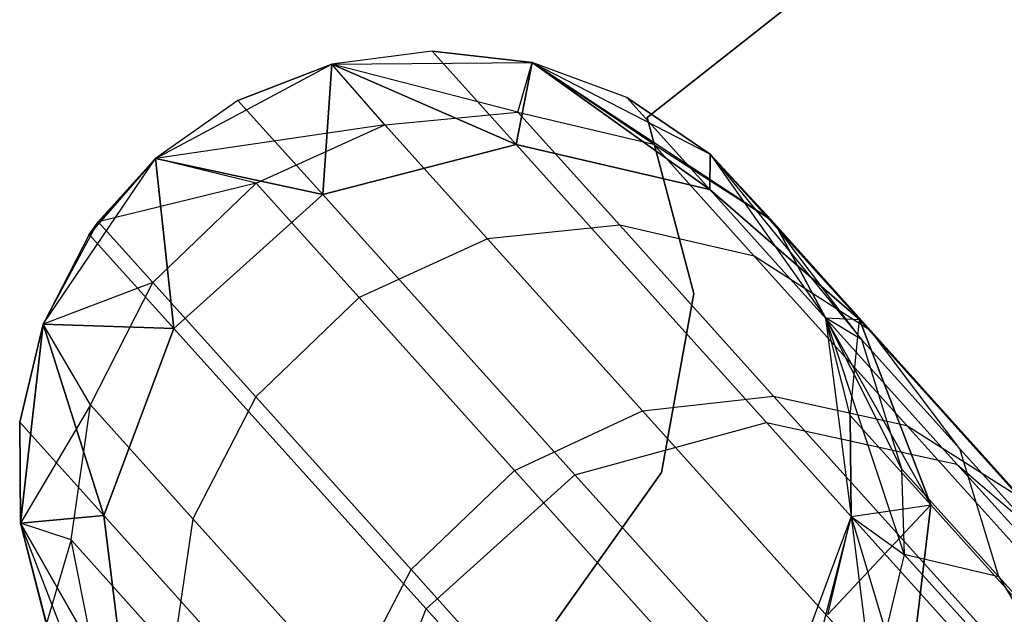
# Model space of a CAD drawing. Extents: x 0.3 to 7.1, y -3.38 to 3.38.
# Tile 176 of 256: x 1.39 to 1.62, y 2.42 to 2.56. Entities that reach past the tile are written whole.
import ezdxf

# ---------------------------------------------------------------- set-up
doc = ezdxf.new("R2010")
doc.units = 0
doc.header["$LTSCALE"] = 2.54
doc.layers.get('0').update_dxf_attribs({"linetype": 'CONTINUOUS'})

# ---------------------------------------------------------------- blocks, each defined once
blk = doc.blocks.new('SINGLES_B_BB_STL')
at = {"color": 0}
for p, q in [((1.73627, 2.69206, 1.7), (1.53875, 2.53651, 1.7)), ((1.53875, 2.53651, 1.9), (1.73627, 2.69206, 1.9)), ((1.53875, 2.53651, 1.9), (1.73627, 2.69206, 1.9)), ((1.73627, 2.69206, 1.7), (1.53875, 2.53651, 1.7)), ((1.48736, 2.55237, 16.96885), (1.46345, 2.54928, 39.09119)), ((1.48736, 2.55237, 16.96885), (1.46345, 2.54928, 16.96885)), ((1.48736, 2.55237, 16.96885), (1.46345, 2.54928, 39.09119)), ((1.48736, 2.55237, 16.96885), (1.46345, 2.54928, 16.96885)), ((1.48736, 2.55237, 11.29242), (1.46345, 2.54928, 11.29242)), ((1.48736, 2.55237, 11.29242), (1.46345, 2.54928, 11.29242)), ((1.51132, 2.54966, 16.96885), (1.48736, 2.55237, 16.96885)), ((1.48736, 2.55237, 16.96885), (1.51132, 2.54966, 39.09119)), ((1.48736, 2.55237, 16.96885), (1.51132, 2.54966, 39.09119)), ((1.48736, 2.55237, 16.96885), (1.50745, 2.53006, 16.54461)), ((1.48736, 2.55237, 16.96885), (1.50745, 2.53006, 16.54461)), ((1.51132, 2.54966, 16.96885), (1.48736, 2.55237, 16.96885)), ((1.50745, 2.53006, 11.71666), (1.48736, 2.55237, 11.29242)), ((1.50745, 2.53006, 11.71666), (1.48736, 2.55237, 11.29242)), ((1.51132, 2.54966, 11.29242), (1.48736, 2.55237, 11.29242)), ((1.48736, 2.55237, 11.29242), (1.51132, 2.54966, 1.7)), ((1.48736, 2.55237, 11.29242), (1.51132, 2.54966, 1.7)), ((1.51132, 2.54966, 11.29242), (1.48736, 2.55237, 11.29242)), ((1.42125, 2.52669, 1.7), (1.46345, 2.54928, 1.7)), ((1.42125, 2.52669, 39.09119), (1.46345, 2.54928, 39.09119)), ((1.42125, 2.52669, 11.29242), (1.46345, 2.54928, 1.7)), ((1.42125, 2.52669, 1.7), (1.46345, 2.54928, 1.7)), ((1.42125, 2.52669, 11.29242), (1.46345, 2.54928, 1.7)), ((1.42125, 2.52669, 39.09119), (1.46345, 2.54928, 39.09119)), ((1.46345, 2.54928, 16.96885), (1.44098, 2.54055, 16.96885)), ((1.44098, 2.54055, 16.96885), (1.46345, 2.54928, 39.09119)), ((1.44098, 2.54055, 16.96885), (1.46345, 2.54928, 39.09119)), ((1.46345, 2.54928, 16.96885), (1.44098, 2.54055, 16.96885)), ((1.46345, 2.54928, 11.29242), (1.44098, 2.54055, 11.29242)), ((1.44098, 2.54055, 11.29242), (1.46345, 2.54928, 1.7)), ((1.44098, 2.54055, 11.29242), (1.46345, 2.54928, 1.7)), ((1.46345, 2.54928, 11.29242), (1.44098, 2.54055, 11.29242)), ((1.46345, 2.54928, 16.96885), (1.46122, 2.51807, 16.54148)), ((1.46345, 2.54928, 16.96885), (1.46122, 2.51807, 16.54148)), ((1.46122, 2.51807, 11.71979), (1.46345, 2.54928, 11.29242)), ((1.46122, 2.51807, 11.71979), (1.46345, 2.54928, 11.29242)), ((1.46345, 2.54928, 1.7), (1.51132, 2.54966, 1.7)), ((1.46345, 2.54928, 39.09119), (1.51132, 2.54966, 39.09119)), ((1.46345, 2.54928, 1.7), (1.51132, 2.54966, 1.7)), ((1.46345, 2.54928, 11.29242), (1.51132, 2.54966, 1.7)), ((1.46345, 2.54928, 11.29242), (1.51132, 2.54966, 1.7)), ((1.46345, 2.54928, 39.09119), (1.51132, 2.54966, 39.09119)), ((1.46345, 2.54928, 16.96885), (1.46345, 2.54928, 39.09119)), ((1.46345, 2.54928, 16.96885), (1.46345, 2.54928, 39.09119)), ((1.46345, 2.54928, 16.96885), (1.50745, 2.53006, 16.54461)), ((1.46345, 2.54928, 16.96885), (1.50745, 2.53006, 16.54461)), ((1.50745, 2.53006, 11.71666), (1.46345, 2.54928, 11.29242)), ((1.50745, 2.53006, 11.71666), (1.46345, 2.54928, 11.29242)), ((1.46345, 2.54928, 1.7), (1.46345, 2.54928, 11.29242)), ((1.46345, 2.54928, 1.7), (1.46345, 2.54928, 11.29242)), ((1.47609, 2.53473, 39.42366), (1.46345, 2.54928, 39.09119)), ((1.47609, 2.53473, 39.42366), (1.46345, 2.54928, 39.09119)), ((1.50785, 2.53779, 39.42144), (1.46345, 2.54928, 39.09119)), ((1.50785, 2.53779, 39.42144), (1.46345, 2.54928, 39.09119)), ((1.51132, 2.54966, 16.96885), (1.50745, 2.53006, 16.54461)), ((1.51132, 2.54966, 16.96885), (1.50745, 2.53006, 16.54461)), ((1.50745, 2.53006, 11.71666), (1.51132, 2.54966, 11.29242)), ((1.50745, 2.53006, 11.71666), (1.51132, 2.54966, 11.29242)), ((1.50785, 2.53779, 39.42144), (1.51132, 2.54966, 39.09119)), ((1.50785, 2.53779, 39.42144), (1.51132, 2.54966, 39.09119)), ((1.51132, 2.54966, 1.7), (1.55387, 2.52776, 1.7)), ((1.53392, 2.5413, 16.96885), (1.51132, 2.54966, 39.09119)), ((1.51132, 2.54966, 39.09119), (1.55387, 2.52776, 39.09119)), ((1.53392, 2.5413, 16.96885), (1.51132, 2.54966, 16.96885)), ((1.51132, 2.54966, 16.96885), (1.51132, 2.54966, 39.09119)), ((1.53392, 2.5413, 16.96885), (1.51132, 2.54966, 39.09119)), ((1.51132, 2.54966, 16.96885), (1.51132, 2.54966, 39.09119)), ((1.51132, 2.54966, 16.96885), (1.55375, 2.51928, 16.55016)), ((1.53392, 2.5413, 16.96885), (1.51132, 2.54966, 16.96885)), ((1.51132, 2.54966, 16.96885), (1.55375, 2.51928, 16.55016)), ((1.55375, 2.51928, 11.71111), (1.51132, 2.54966, 11.29242)), ((1.55375, 2.51928, 11.71111), (1.51132, 2.54966, 11.29242)), ((1.53392, 2.5413, 11.29242), (1.51132, 2.54966, 11.29242)), ((1.51132, 2.54966, 11.29242), (1.51132, 2.54966, 1.7)), ((1.51132, 2.54966, 11.29242), (1.51132, 2.54966, 1.7)), ((1.51132, 2.54966, 11.29242), (1.55387, 2.52776, 1.7)), ((1.51132, 2.54966, 1.7), (1.55387, 2.52776, 1.7)), ((1.51132, 2.54966, 11.29242), (1.55387, 2.52776, 1.7)), ((1.53392, 2.5413, 11.29242), (1.51132, 2.54966, 11.29242)), ((1.54027, 2.53012, 39.41823), (1.51132, 2.54966, 39.09119)), ((1.54027, 2.53012, 39.41823), (1.51132, 2.54966, 39.09119)), ((1.56843, 2.51201, 39.41445), (1.51132, 2.54966, 39.09119)), ((1.51132, 2.54966, 39.09119), (1.55387, 2.52776, 39.09119)), ((1.56843, 2.51201, 39.41445), (1.51132, 2.54966, 39.09119)), ((1.44098, 2.54055, 16.96885), (1.42125, 2.52669, 39.09119)), ((1.44098, 2.54055, 16.96885), (1.42125, 2.52669, 39.09119)), ((1.44098, 2.54055, 16.96885), (1.42125, 2.52669, 16.96885)), ((1.44098, 2.54055, 16.96885), (1.42125, 2.52669, 16.96885)), ((1.44098, 2.54055, 11.29242), (1.42125, 2.52669, 11.29242)), ((1.44098, 2.54055, 11.29242), (1.42125, 2.52669, 11.29242)), ((1.44098, 2.54055, 16.96885), (1.46122, 2.51807, 16.54148)), ((1.44098, 2.54055, 16.96885), (1.46122, 2.51807, 16.54148)), ((1.46122, 2.51807, 11.71979), (1.44098, 2.54055, 11.29242)), ((1.46122, 2.51807, 11.71979), (1.44098, 2.54055, 11.29242)), ((1.55387, 2.52776, 16.96885), (1.53392, 2.5413, 16.96885)), ((1.53392, 2.5413, 16.96885), (1.55387, 2.52776, 39.09119)), ((1.53392, 2.5413, 16.96885), (1.55387, 2.52776, 39.09119)), ((1.53392, 2.5413, 16.96885), (1.55375, 2.51928, 16.55016)), ((1.53392, 2.5413, 16.96885), (1.55375, 2.51928, 16.55016)), ((1.55387, 2.52776, 16.96885), (1.53392, 2.5413, 16.96885)), ((1.55375, 2.51928, 11.71111), (1.53392, 2.5413, 11.29242)), ((1.55375, 2.51928, 11.71111), (1.53392, 2.5413, 11.29242)), ((1.55387, 2.52776, 11.29242), (1.53392, 2.5413, 11.29242)), ((1.53392, 2.5413, 11.29242), (1.55387, 2.52776, 1.7)), ((1.53392, 2.5413, 11.29242), (1.55387, 2.52776, 1.7)), ((1.55387, 2.52776, 11.29242), (1.53392, 2.5413, 11.29242)), ((1.47609, 2.53473, 39.42366), (1.50785, 2.53779, 39.42144)), ((1.47609, 2.53473, 39.42366), (1.50785, 2.53779, 39.42144)), ((1.50785, 2.53779, 39.42144), (1.54027, 2.53012, 39.41823)), ((1.53221, 2.51074, 39.65088), (1.50785, 2.53779, 39.42144)), ((1.50785, 2.53779, 39.42144), (1.54027, 2.53012, 39.41823)), ((1.53221, 2.51074, 39.65088), (1.50785, 2.53779, 39.42144)), ((1.47609, 2.53473, 39.42366), (1.42125, 2.52669, 39.09119)), ((1.47609, 2.53473, 39.42366), (1.42125, 2.52669, 39.09119)), ((1.44529, 2.52077, 39.42486), (1.47609, 2.53473, 39.42366)), ((1.44529, 2.52077, 39.42486), (1.47609, 2.53473, 39.42366)), ((1.50062, 2.50749, 39.65464), (1.47609, 2.53473, 39.42366)), ((1.50062, 2.50749, 39.65464), (1.47609, 2.53473, 39.42366)), ((1.53875, 2.53651, 1.7), (1.53875, 2.53651, 1.9)), ((1.53875, 2.53651, 1.9), (1.54993, 2.49445, 1.9)), ((1.54993, 2.49445, 1.7), (1.53875, 2.53651, 1.7)), ((1.53875, 2.53651, 1.7), (1.53875, 2.53651, 1.9)), ((1.54993, 2.49445, 1.7), (1.53875, 2.53651, 1.7)), ((1.53875, 2.53651, 1.9), (1.54993, 2.49445, 1.9)), ((1.50745, 2.53006, 16.54461), (1.46122, 2.51807, 16.54148)), ((1.50745, 2.53006, 16.54461), (1.46122, 2.51807, 16.54148)), ((1.46122, 2.51807, 11.71979), (1.50745, 2.53006, 11.71666)), ((1.46122, 2.51807, 11.71979), (1.50745, 2.53006, 11.71666)), ((1.55375, 2.51928, 16.55016), (1.50745, 2.53006, 16.54461)), ((1.50745, 2.53006, 16.54461), (1.56732, 2.46358, 16.12883)), ((1.50745, 2.53006, 16.54461), (1.56732, 2.46358, 16.12883)), ((1.55375, 2.51928, 16.55016), (1.50745, 2.53006, 16.54461)), ((1.50745, 2.53006, 11.71666), (1.55375, 2.51928, 11.71111)), ((1.56732, 2.46358, 12.13244), (1.50745, 2.53006, 11.71666)), ((1.56732, 2.46358, 12.13244), (1.50745, 2.53006, 11.71666)), ((1.50745, 2.53006, 11.71666), (1.55375, 2.51928, 11.71111)), ((1.54027, 2.53012, 39.41823), (1.56843, 2.51201, 39.41445)), ((1.56439, 2.50332, 39.64544), (1.54027, 2.53012, 39.41823)), ((1.54027, 2.53012, 39.41823), (1.56843, 2.51201, 39.41445)), ((1.56439, 2.50332, 39.64544), (1.54027, 2.53012, 39.41823)), ((1.55387, 2.52776, 16.96885), (1.55375, 2.51928, 16.55016)), ((1.55387, 2.52776, 16.96885), (1.55375, 2.51928, 16.55016)), ((1.55375, 2.51928, 11.71111), (1.55387, 2.52776, 11.29242)), ((1.55375, 2.51928, 11.71111), (1.55387, 2.52776, 11.29242)), ((1.55387, 2.52776, 1.7), (1.58138, 2.48859, 1.7)), ((1.57001, 2.50985, 16.96885), (1.55387, 2.52776, 39.09119)), ((1.55387, 2.52776, 39.09119), (1.58138, 2.48859, 39.09119)), ((1.57001, 2.50985, 16.96885), (1.55387, 2.52776, 39.09119)), ((1.55387, 2.52776, 16.96885), (1.58951, 2.48818, 16.55685)), ((1.55387, 2.52776, 16.96885), (1.55387, 2.52776, 39.09119)), ((1.55387, 2.52776, 16.96885), (1.55387, 2.52776, 39.09119)), ((1.55387, 2.52776, 16.96885), (1.58951, 2.48818, 16.55685)), ((1.58951, 2.48818, 11.70442), (1.55387, 2.52776, 11.29242)), ((1.55387, 2.52776, 11.29242), (1.58138, 2.48859, 1.7)), ((1.58951, 2.48818, 11.70442), (1.55387, 2.52776, 11.29242)), ((1.55387, 2.52776, 1.7), (1.58138, 2.48859, 1.7)), ((1.55387, 2.52776, 1.7), (1.55387, 2.52776, 11.29242)), ((1.55387, 2.52776, 11.29242), (1.58138, 2.48859, 1.7)), ((1.55387, 2.52776, 1.7), (1.55387, 2.52776, 11.29242)), ((1.55387, 2.52776, 39.09119), (1.58138, 2.48859, 39.09119)), ((1.55387, 2.52776, 39.09119), (1.59001, 2.48341, 39.41028)), ((1.55387, 2.52776, 39.09119), (1.59001, 2.48341, 39.41028)), ((1.55387, 2.52776, 39.09119), (1.56843, 2.51201, 39.41445)), ((1.55387, 2.52776, 39.09119), (1.56843, 2.51201, 39.41445)), ((1.39438, 2.48708, 1.7), (1.42125, 2.52669, 1.7)), ((1.39438, 2.48708, 11.29242), (1.42125, 2.52669, 1.7)), ((1.39438, 2.48708, 1.7), (1.42125, 2.52669, 1.7)), ((1.39438, 2.48708, 11.29242), (1.42125, 2.52669, 1.7)), ((1.42125, 2.52669, 16.96885), (1.40541, 2.50852, 16.96885)), ((1.42125, 2.52669, 16.96885), (1.40541, 2.50852, 16.96885)), ((1.42125, 2.52669, 11.29242), (1.40541, 2.50852, 11.29242)), ((1.40541, 2.50852, 11.29242), (1.42125, 2.52669, 1.7)), ((1.40541, 2.50852, 11.29242), (1.42125, 2.52669, 1.7)), ((1.42125, 2.52669, 11.29242), (1.40541, 2.50852, 11.29242)), ((1.42125, 2.52669, 16.96885), (1.40755, 2.51155, 39.09119)), ((1.40755, 2.51155, 39.09119), (1.42125, 2.52669, 39.09119)), ((1.42125, 2.52669, 16.96885), (1.40755, 2.51155, 39.09119)), ((1.40755, 2.51155, 39.09119), (1.42125, 2.52669, 39.09119)), ((1.42125, 2.52669, 16.96885), (1.42125, 2.52669, 39.09119)), ((1.42125, 2.52669, 16.96885), (1.42125, 2.52669, 39.09119)), ((1.42125, 2.52669, 16.96885), (1.42565, 2.48604, 16.54148)), ((1.42125, 2.52669, 16.96885), (1.42565, 2.48604, 16.54148)), ((1.42125, 2.52669, 16.96885), (1.46122, 2.51807, 16.54148)), ((1.42125, 2.52669, 16.96885), (1.46122, 2.51807, 16.54148)), ((1.42565, 2.48604, 11.71979), (1.42125, 2.52669, 11.29242)), ((1.42565, 2.48604, 11.71979), (1.42125, 2.52669, 11.29242)), ((1.46122, 2.51807, 11.71979), (1.42125, 2.52669, 11.29242)), ((1.46122, 2.51807, 11.71979), (1.42125, 2.52669, 11.29242)), ((1.42125, 2.52669, 11.29242), (1.42125, 2.52669, 1.7)), ((1.42125, 2.52669, 11.29242), (1.42125, 2.52669, 1.7)), ((1.44529, 2.52077, 39.42486), (1.42125, 2.52669, 39.09119)), ((1.44529, 2.52077, 39.42486), (1.42125, 2.52669, 39.09119)), ((1.44529, 2.52077, 39.42486), (1.40755, 2.51155, 39.09119)), ((1.44529, 2.52077, 39.42486), (1.40755, 2.51155, 39.09119)), ((1.4206, 2.49705, 39.42473), (1.44529, 2.52077, 39.42486)), ((1.4206, 2.49705, 39.42473), (1.44529, 2.52077, 39.42486)), ((1.46991, 2.49343, 39.65667), (1.44529, 2.52077, 39.42486)), ((1.46991, 2.49343, 39.65667), (1.44529, 2.52077, 39.42486)), ((1.58951, 2.48818, 16.55685), (1.55375, 2.51928, 16.55016)), ((1.55375, 2.51928, 16.55016), (1.61283, 2.45366, 16.13981)), ((1.55375, 2.51928, 16.55016), (1.61283, 2.45366, 16.13981)), ((1.58951, 2.48818, 16.55685), (1.55375, 2.51928, 16.55016)), ((1.55375, 2.51928, 11.71111), (1.58951, 2.48818, 11.70442)), ((1.61283, 2.45366, 12.12146), (1.55375, 2.51928, 11.71111)), ((1.61283, 2.45366, 12.12146), (1.55375, 2.51928, 11.71111)), ((1.55375, 2.51928, 11.71111), (1.58951, 2.48818, 11.70442)), ((1.46122, 2.51807, 16.54148), (1.42565, 2.48604, 16.54148)), ((1.46122, 2.51807, 16.54148), (1.42565, 2.48604, 16.54148)), ((1.42565, 2.48604, 11.71979), (1.46122, 2.51807, 11.71979)), ((1.42565, 2.48604, 11.71979), (1.46122, 2.51807, 11.71979)), ((1.46122, 2.51807, 16.54148), (1.52153, 2.45109, 16.12262)), ((1.46122, 2.51807, 16.54148), (1.52153, 2.45109, 16.12262)), ((1.52153, 2.45109, 12.13865), (1.46122, 2.51807, 11.71979)), ((1.52153, 2.45109, 12.13865), (1.46122, 2.51807, 11.71979)), ((1.39438, 2.48708, 39.09119), (1.40755, 2.51155, 39.09119)), ((1.39438, 2.48708, 39.09119), (1.40755, 2.51155, 39.09119)), ((1.40541, 2.50852, 16.96885), (1.40755, 2.51155, 39.09119)), ((1.40541, 2.50852, 16.96885), (1.40755, 2.51155, 39.09119)), ((1.4206, 2.49705, 39.42473), (1.40755, 2.51155, 39.09119)), ((1.4206, 2.49705, 39.42473), (1.40755, 2.51155, 39.09119)), ((1.59228, 2.48552, 39.63904), (1.56843, 2.51201, 39.41445)), ((1.59001, 2.48341, 39.41028), (1.56843, 2.51201, 39.41445)), ((1.59228, 2.48552, 39.63904), (1.56843, 2.51201, 39.41445)), ((1.59001, 2.48341, 39.41028), (1.56843, 2.51201, 39.41445)), ((1.53221, 2.51074, 39.65088), (1.50062, 2.50749, 39.65464)), ((1.53221, 2.51074, 39.65088), (1.50062, 2.50749, 39.65464)), ((1.56439, 2.50332, 39.64544), (1.53221, 2.51074, 39.65088)), ((1.53221, 2.51074, 39.65088), (1.569, 2.46988, 39.87658)), ((1.53221, 2.51074, 39.65088), (1.569, 2.46988, 39.87658)), ((1.56439, 2.50332, 39.64544), (1.53221, 2.51074, 39.65088)), ((1.58138, 2.48859, 16.96885), (1.57001, 2.50985, 16.96885)), ((1.57001, 2.50985, 16.96885), (1.58138, 2.48859, 39.09119)), ((1.57001, 2.50985, 16.96885), (1.58138, 2.48859, 39.09119)), ((1.57001, 2.50985, 16.96885), (1.58951, 2.48818, 16.55685)), ((1.57001, 2.50985, 16.96885), (1.58951, 2.48818, 16.55685)), ((1.58138, 2.48859, 16.96885), (1.57001, 2.50985, 16.96885)), ((1.58951, 2.48818, 11.70442), (1.57001, 2.50985, 11.29242)), ((1.57001, 2.50985, 11.29242), (1.58138, 2.48859, 1.7)), ((1.58138, 2.48859, 11.29242), (1.57001, 2.50985, 11.29242)), ((1.58951, 2.48818, 11.70442), (1.57001, 2.50985, 11.29242)), ((1.57001, 2.50985, 11.29242), (1.58138, 2.48859, 1.7)), ((1.58138, 2.48859, 11.29242), (1.57001, 2.50985, 11.29242)), ((1.40541, 2.50852, 16.96885), (1.39438, 2.48708, 39.09119)), ((1.40541, 2.50852, 16.96885), (1.39438, 2.48708, 39.09119)), ((1.40541, 2.50852, 16.96885), (1.39438, 2.48708, 16.96885)), ((1.40541, 2.50852, 16.96885), (1.39438, 2.48708, 16.96885)), ((1.40541, 2.50852, 11.29242), (1.39438, 2.48708, 11.29242)), ((1.40541, 2.50852, 11.29242), (1.39438, 2.48708, 11.29242)), ((1.40541, 2.50852, 16.96885), (1.42565, 2.48604, 16.54148)), ((1.40541, 2.50852, 16.96885), (1.42565, 2.48604, 16.54148)), ((1.42565, 2.48604, 11.71979), (1.40541, 2.50852, 11.29242)), ((1.42565, 2.48604, 11.71979), (1.40541, 2.50852, 11.29242)), ((1.50062, 2.50749, 39.65464), (1.46991, 2.49343, 39.65667)), ((1.50062, 2.50749, 39.65464), (1.46991, 2.49343, 39.65667)), ((1.50062, 2.50749, 39.65464), (1.53766, 2.46635, 39.88186)), ((1.50062, 2.50749, 39.65464), (1.53766, 2.46635, 39.88186)), ((1.59228, 2.48552, 39.63904), (1.56439, 2.50332, 39.64544)), ((1.56439, 2.50332, 39.64544), (1.60083, 2.46286, 39.86895)), ((1.56439, 2.50332, 39.64544), (1.60083, 2.46286, 39.86895)), ((1.59228, 2.48552, 39.63904), (1.56439, 2.50332, 39.64544)), ((1.4206, 2.49705, 39.42473), (1.39438, 2.48708, 39.09119)), ((1.4206, 2.49705, 39.42473), (1.39438, 2.48708, 39.09119)), ((1.40572, 2.46777, 39.42335), (1.4206, 2.49705, 39.42473)), ((1.40572, 2.46777, 39.42335), (1.4206, 2.49705, 39.42473)), ((1.44521, 2.46972, 39.65645), (1.4206, 2.49705, 39.42473)), ((1.44521, 2.46972, 39.65645), (1.4206, 2.49705, 39.42473)), ((1.46991, 2.49343, 39.65667), (1.44521, 2.46972, 39.65645)), ((1.46991, 2.49343, 39.65667), (1.44521, 2.46972, 39.65645)), ((1.46991, 2.49343, 39.65667), (1.50708, 2.45215, 39.8847)), ((1.46991, 2.49343, 39.65667), (1.50708, 2.45215, 39.8847)), ((1.54993, 2.49445, 1.9), (1.5422, 2.45162, 1.9)), ((1.5422, 2.45162, 1.7), (1.54993, 2.49445, 1.7)), ((1.5422, 2.45162, 1.7), (1.54993, 2.49445, 1.7)), ((1.54993, 2.49445, 1.9), (1.5422, 2.45162, 1.9)), ((1.54993, 2.49445, 1.7), (1.54993, 2.49445, 1.9)), ((1.54993, 2.49445, 1.7), (1.54993, 2.49445, 1.9)), ((1.58138, 2.48859, 1.7), (1.58753, 2.44112, 1.7)), ((1.58734, 2.46523, 16.96885), (1.58138, 2.48859, 39.09119)), ((1.58138, 2.48859, 39.09119), (1.58753, 2.44112, 39.09119)), ((1.58734, 2.46523, 16.96885), (1.58138, 2.48859, 16.96885)), ((1.58138, 2.48859, 16.96885), (1.58138, 2.48859, 39.09119)), ((1.58734, 2.46523, 16.96885), (1.58138, 2.48859, 39.09119)), ((1.58138, 2.48859, 16.96885), (1.58138, 2.48859, 39.09119)), ((1.58138, 2.48859, 16.96885), (1.58951, 2.48818, 16.55685)), ((1.58138, 2.48859, 16.96885), (1.58951, 2.48818, 16.55685)), ((1.58138, 2.48859, 16.96885), (1.60655, 2.4439, 16.56315)), ((1.58734, 2.46523, 16.96885), (1.58138, 2.48859, 16.96885)), ((1.58138, 2.48859, 16.96885), (1.60655, 2.4439, 16.56315)), ((1.58734, 2.46523, 11.29242), (1.58138, 2.48859, 11.29242)), ((1.58138, 2.48859, 11.29242), (1.58951, 2.48818, 11.70442)), ((1.58138, 2.48859, 11.29242), (1.58951, 2.48818, 11.70442)), ((1.58138, 2.48859, 11.29242), (1.58138, 2.48859, 1.7)), ((1.58138, 2.48859, 11.29242), (1.58138, 2.48859, 1.7)), ((1.58138, 2.48859, 11.29242), (1.58753, 2.44112, 1.7)), ((1.58138, 2.48859, 1.7), (1.58753, 2.44112, 1.7)), ((1.58138, 2.48859, 11.29242), (1.58753, 2.44112, 1.7)), ((1.58734, 2.46523, 11.29242), (1.58138, 2.48859, 11.29242)), ((1.59001, 2.48341, 39.41028), (1.58138, 2.48859, 39.09119)), ((1.58138, 2.48859, 39.09119), (1.58753, 2.44112, 39.09119)), ((1.58138, 2.48859, 39.09119), (1.60023, 2.43206, 39.40501)), ((1.58138, 2.48859, 39.09119), (1.60023, 2.43206, 39.40501)), ((1.58138, 2.48859, 39.09119), (1.59955, 2.45253, 39.40684)), ((1.59001, 2.48341, 39.41028), (1.58138, 2.48859, 39.09119)), ((1.58138, 2.48859, 39.09119), (1.59955, 2.45253, 39.40684)), ((1.58734, 2.46523, 11.29242), (1.58951, 2.48818, 11.70442)), ((1.58734, 2.46523, 11.29242), (1.58951, 2.48818, 11.70442)), ((1.60655, 2.4439, 16.56315), (1.58951, 2.48818, 16.55685)), ((1.58951, 2.48818, 16.55685), (1.64765, 2.42361, 16.15306)), ((1.58951, 2.48818, 16.55685), (1.64765, 2.42361, 16.15306)), ((1.60655, 2.4439, 16.56315), (1.58951, 2.48818, 16.55685)), ((1.58951, 2.48818, 11.70442), (1.60655, 2.4439, 11.69812)), ((1.64765, 2.42361, 12.10821), (1.58951, 2.48818, 11.70442)), ((1.64765, 2.42361, 12.10821), (1.58951, 2.48818, 11.70442)), ((1.58951, 2.48818, 11.70442), (1.60655, 2.4439, 11.69812)), ((1.39438, 2.48708, 16.96885), (1.3888, 2.46363, 16.96885)), ((1.39438, 2.48708, 16.96885), (1.3888, 2.46363, 16.96885)), ((1.39438, 2.48708, 11.29242), (1.3888, 2.46363, 11.29242)), ((1.3888, 2.46363, 11.29242), (1.39438, 2.48708, 1.7)), ((1.3888, 2.46363, 11.29242), (1.39438, 2.48708, 1.7)), ((1.39438, 2.48708, 11.29242), (1.3888, 2.46363, 11.29242)), ((1.389, 2.43953, 1.7), (1.39438, 2.48708, 1.7)), ((1.39438, 2.48708, 16.96885), (1.389, 2.43953, 39.09119)), ((1.389, 2.43953, 39.09119), (1.39438, 2.48708, 39.09119)), ((1.39438, 2.48708, 16.96885), (1.389, 2.43953, 39.09119)), ((1.389, 2.43953, 1.7), (1.39438, 2.48708, 1.7)), ((1.389, 2.43953, 39.09119), (1.39438, 2.48708, 39.09119)), ((1.39438, 2.48708, 16.96885), (1.39438, 2.48708, 39.09119)), ((1.39438, 2.48708, 16.96885), (1.39438, 2.48708, 39.09119)), ((1.39438, 2.48708, 16.96885), (1.40889, 2.44132, 16.54461)), ((1.39438, 2.48708, 16.96885), (1.40889, 2.44132, 16.54461)), ((1.39438, 2.48708, 16.96885), (1.42565, 2.48604, 16.54148)), ((1.39438, 2.48708, 16.96885), (1.42565, 2.48604, 16.54148)), ((1.40889, 2.44132, 11.71666), (1.39438, 2.48708, 11.29242)), ((1.40889, 2.44132, 11.71666), (1.39438, 2.48708, 11.29242)), ((1.42565, 2.48604, 11.71979), (1.39438, 2.48708, 11.29242)), ((1.42565, 2.48604, 11.71979), (1.39438, 2.48708, 11.29242)), ((1.39438, 2.48708, 11.29242), (1.39438, 2.48708, 1.7)), ((1.39438, 2.48708, 11.29242), (1.39438, 2.48708, 1.7)), ((1.40572, 2.46777, 39.42335), (1.39438, 2.48708, 39.09119)), ((1.40572, 2.46777, 39.42335), (1.39438, 2.48708, 39.09119)), ((1.42565, 2.48604, 16.54148), (1.40889, 2.44132, 16.54461)), ((1.42565, 2.48604, 16.54148), (1.40889, 2.44132, 16.54461)), ((1.40889, 2.44132, 11.71666), (1.42565, 2.48604, 11.71979)), ((1.40889, 2.44132, 11.71666), (1.42565, 2.48604, 11.71979)), ((1.42565, 2.48604, 16.54148), (1.48596, 2.41907, 16.12262)), ((1.42565, 2.48604, 16.54148), (1.48596, 2.41907, 16.12262)), ((1.48596, 2.41907, 12.13865), (1.42565, 2.48604, 11.71979)), ((1.48596, 2.41907, 12.13865), (1.42565, 2.48604, 11.71979)), ((1.61355, 2.45727, 39.63196), (1.59228, 2.48552, 39.63904)), ((1.59228, 2.48552, 39.63904), (1.62829, 2.44553, 39.85996)), ((1.59228, 2.48552, 39.63904), (1.62829, 2.44553, 39.85996)), ((1.61355, 2.45727, 39.63196), (1.59228, 2.48552, 39.63904)), ((1.59001, 2.48341, 39.41028), (1.59955, 2.45253, 39.40684)), ((1.59001, 2.48341, 39.41028), (1.59955, 2.45253, 39.40684)), ((1.59001, 2.48341, 39.41028), (1.61355, 2.45727, 39.63196)), ((1.59001, 2.48341, 39.41028), (1.61355, 2.45727, 39.63196)), ((1.44521, 2.46972, 39.65645), (1.43022, 2.44056, 39.65411)), ((1.44521, 2.46972, 39.65645), (1.43022, 2.44056, 39.65411)), ((1.44521, 2.46972, 39.65645), (1.48237, 2.42845, 39.8844)), ((1.44521, 2.46972, 39.65645), (1.48237, 2.42845, 39.8844)), ((1.53766, 2.46635, 39.88186), (1.569, 2.46988, 39.87658)), ((1.53766, 2.46635, 39.88186), (1.569, 2.46988, 39.87658)), ((1.569, 2.46988, 39.87658), (1.60083, 2.46286, 39.86895)), ((1.61811, 2.41533, 40.09725), (1.569, 2.46988, 39.87658)), ((1.569, 2.46988, 39.87658), (1.60083, 2.46286, 39.86895)), ((1.61811, 2.41533, 40.09725), (1.569, 2.46988, 39.87658)), ((1.40572, 2.46777, 39.42335), (1.389, 2.43953, 39.09119)), ((1.40572, 2.46777, 39.42335), (1.389, 2.43953, 39.09119)), ((1.4011, 2.4355, 39.4209), (1.40572, 2.46777, 39.42335)), ((1.4011, 2.4355, 39.4209), (1.40572, 2.46777, 39.42335)), ((1.43022, 2.44056, 39.65411), (1.40572, 2.46777, 39.42335)), ((1.43022, 2.44056, 39.65411), (1.40572, 2.46777, 39.42335)), ((1.50708, 2.45215, 39.8847), (1.53766, 2.46635, 39.88186)), ((1.50708, 2.45215, 39.8847), (1.53766, 2.46635, 39.88186)), ((1.5871, 2.41145, 40.10402), (1.53766, 2.46635, 39.88186)), ((1.5871, 2.41145, 40.10402), (1.53766, 2.46635, 39.88186)), ((1.58753, 2.44112, 16.96885), (1.58734, 2.46523, 16.96885)), ((1.58734, 2.46523, 16.96885), (1.58753, 2.44112, 39.09119)), ((1.58734, 2.46523, 16.96885), (1.58753, 2.44112, 39.09119)), ((1.58734, 2.46523, 16.96885), (1.60655, 2.4439, 16.56315)), ((1.58734, 2.46523, 16.96885), (1.60655, 2.4439, 16.56315)), ((1.58753, 2.44112, 16.96885), (1.58734, 2.46523, 16.96885)), ((1.60655, 2.4439, 11.69812), (1.58734, 2.46523, 11.29242)), ((1.58753, 2.44112, 11.29242), (1.58734, 2.46523, 11.29242)), ((1.60655, 2.4439, 11.69812), (1.58734, 2.46523, 11.29242)), ((1.58734, 2.46523, 11.29242), (1.58753, 2.44112, 1.7)), ((1.58734, 2.46523, 11.29242), (1.58753, 2.44112, 1.7)), ((1.58753, 2.44112, 11.29242), (1.58734, 2.46523, 11.29242)), ((1.3888, 2.46363, 16.96885), (1.389, 2.43953, 39.09119)), ((1.3888, 2.46363, 16.96885), (1.389, 2.43953, 39.09119)), ((1.3888, 2.46363, 16.96885), (1.389, 2.43953, 16.96885)), ((1.3888, 2.46363, 16.96885), (1.389, 2.43953, 16.96885)), ((1.3888, 2.46363, 16.96885), (1.40889, 2.44132, 16.54461)), ((1.3888, 2.46363, 16.96885), (1.40889, 2.44132, 16.54461)), ((1.40889, 2.44132, 11.71666), (1.3888, 2.46363, 11.29242)), ((1.3888, 2.46363, 11.29242), (1.389, 2.43953, 11.29242)), ((1.40889, 2.44132, 11.71666), (1.3888, 2.46363, 11.29242)), ((1.389, 2.43953, 1.7), (1.3888, 2.46363, 11.29242)), ((1.3888, 2.46363, 11.29242), (1.389, 2.43953, 11.29242)), ((1.389, 2.43953, 1.7), (1.3888, 2.46363, 11.29242)), ((1.52153, 2.45109, 16.12262), (1.56732, 2.46358, 16.12883)), ((1.52153, 2.45109, 16.12262), (1.56732, 2.46358, 16.12883)), ((1.52153, 2.45109, 12.13865), (1.56732, 2.46358, 12.13244)), ((1.52153, 2.45109, 12.13865), (1.56732, 2.46358, 12.13244)), ((1.56732, 2.46358, 16.12883), (1.66576, 2.35424, 15.72978)), ((1.56732, 2.46358, 16.12883), (1.66576, 2.35424, 15.72978)), ((1.56732, 2.46358, 16.12883), (1.61283, 2.45366, 16.13981)), ((1.56732, 2.46358, 16.12883), (1.61283, 2.45366, 16.13981)), ((1.56732, 2.46358, 12.13244), (1.61283, 2.45366, 12.12146)), ((1.66576, 2.35424, 12.53148), (1.56732, 2.46358, 12.13244)), ((1.66576, 2.35424, 12.53148), (1.56732, 2.46358, 12.13244)), ((1.56732, 2.46358, 12.13244), (1.61283, 2.45366, 12.12146)), ((1.60083, 2.46286, 39.86895), (1.62829, 2.44553, 39.85996)), ((1.64946, 2.40885, 40.08749), (1.60083, 2.46286, 39.86895)), ((1.60083, 2.46286, 39.86895), (1.62829, 2.44553, 39.85996)), ((1.64946, 2.40885, 40.08749), (1.60083, 2.46286, 39.86895)), ((1.62284, 2.42667, 39.62614), (1.61355, 2.45727, 39.63196)), ((1.61355, 2.45727, 39.63196), (1.64909, 2.41779, 39.85003)), ((1.61355, 2.45727, 39.63196), (1.64909, 2.41779, 39.85003)), ((1.62284, 2.42667, 39.62614), (1.61355, 2.45727, 39.63196)), ((1.59955, 2.45253, 39.40684), (1.60023, 2.43206, 39.40501)), ((1.62284, 2.42667, 39.62614), (1.59955, 2.45253, 39.40684)), ((1.62284, 2.42667, 39.62614), (1.59955, 2.45253, 39.40684)), ((1.59955, 2.45253, 39.40684), (1.60023, 2.43206, 39.40501)), ((1.61283, 2.45366, 16.13981), (1.70999, 2.34575, 15.74599)), ((1.61283, 2.45366, 16.13981), (1.70999, 2.34575, 15.74599)), ((1.61283, 2.45366, 16.13981), (1.64765, 2.42361, 16.15306)), ((1.61283, 2.45366, 16.13981), (1.64765, 2.42361, 16.15306)), ((1.61283, 2.45366, 12.12146), (1.64765, 2.42361, 12.10821)), ((1.70999, 2.34575, 12.51528), (1.61283, 2.45366, 12.12146)), ((1.70999, 2.34575, 12.51528), (1.61283, 2.45366, 12.12146)), ((1.61283, 2.45366, 12.12146), (1.64765, 2.42361, 12.10821)), ((1.48237, 2.42845, 39.8844), (1.50708, 2.45215, 39.8847)), ((1.48237, 2.42845, 39.8844), (1.50708, 2.45215, 39.8847)), ((1.48596, 2.41907, 16.12262), (1.52153, 2.45109, 16.12262)), ((1.48596, 2.41907, 16.12262), (1.52153, 2.45109, 16.12262)), ((1.48596, 2.41907, 12.13865), (1.52153, 2.45109, 12.13865)), ((1.48596, 2.41907, 12.13865), (1.52153, 2.45109, 12.13865)), ((1.5567, 2.39704, 40.10767), (1.50708, 2.45215, 39.8847)), ((1.5567, 2.39704, 40.10767), (1.50708, 2.45215, 39.8847)), ((1.5422, 2.45162, 1.9), (1.51699, 2.41613, 1.9)), ((1.51699, 2.41613, 1.7), (1.5422, 2.45162, 1.7)), ((1.51699, 2.41613, 1.7), (1.5422, 2.45162, 1.7)), ((1.5422, 2.45162, 1.9), (1.51699, 2.41613, 1.9)), ((1.52153, 2.45109, 16.12262), (1.6207, 2.34095, 15.72064)), ((1.52153, 2.45109, 16.12262), (1.6207, 2.34095, 15.72064)), ((1.6207, 2.34095, 12.54063), (1.52153, 2.45109, 12.13865)), ((1.6207, 2.34095, 12.54063), (1.52153, 2.45109, 12.13865)), ((1.5422, 2.45162, 1.7), (1.5422, 2.45162, 1.9)), ((1.5422, 2.45162, 1.7), (1.5422, 2.45162, 1.9)), ((1.58195, 2.41767, 11.29242), (1.60655, 2.4439, 11.69812)), ((1.58195, 2.41767, 11.29242), (1.60655, 2.4439, 11.69812)), ((1.58753, 2.44112, 16.96885), (1.60655, 2.4439, 16.56315)), ((1.58753, 2.44112, 16.96885), (1.60655, 2.4439, 16.56315)), ((1.58753, 2.44112, 11.29242), (1.60655, 2.4439, 11.69812)), ((1.58753, 2.44112, 11.29242), (1.60655, 2.4439, 11.69812)), ((1.60655, 2.4439, 16.56315), (1.60095, 2.39657, 16.56762)), ((1.60655, 2.4439, 16.56315), (1.60095, 2.39657, 16.56762)), ((1.60095, 2.39657, 11.69365), (1.60655, 2.4439, 11.69812)), ((1.60095, 2.39657, 11.69365), (1.60655, 2.4439, 11.69812)), ((1.60655, 2.4439, 16.56315), (1.6638, 2.38031, 16.16554)), ((1.60655, 2.4439, 16.56315), (1.6638, 2.38031, 16.16554)), ((1.6638, 2.38031, 12.09573), (1.60655, 2.4439, 11.69812)), ((1.6638, 2.38031, 12.09573), (1.60655, 2.4439, 11.69812)), ((1.389, 2.43953, 16.96885), (1.40889, 2.44132, 16.54461)), ((1.389, 2.43953, 16.96885), (1.40889, 2.44132, 16.54461)), ((1.40889, 2.44132, 11.71666), (1.389, 2.43953, 11.29242)), ((1.40889, 2.44132, 11.71666), (1.389, 2.43953, 11.29242)), ((1.40889, 2.44132, 16.54461), (1.41478, 2.39415, 16.55016)), ((1.40889, 2.44132, 16.54461), (1.41478, 2.39415, 16.55016)), ((1.40889, 2.44132, 16.54461), (1.46876, 2.37483, 16.12883)), ((1.40889, 2.44132, 16.54461), (1.46876, 2.37483, 16.12883)), ((1.41478, 2.39415, 11.71111), (1.40889, 2.44132, 11.71666)), ((1.46876, 2.37483, 12.13244), (1.40889, 2.44132, 11.71666)), ((1.41478, 2.39415, 11.71111), (1.40889, 2.44132, 11.71666)), ((1.46876, 2.37483, 12.13244), (1.40889, 2.44132, 11.71666)), ((1.43022, 2.44056, 39.65411), (1.42543, 2.40849, 39.64996)), ((1.43022, 2.44056, 39.65411), (1.42543, 2.40849, 39.64996)), ((1.43022, 2.44056, 39.65411), (1.46723, 2.39946, 39.88112)), ((1.43022, 2.44056, 39.65411), (1.46723, 2.39946, 39.88112)), ((1.58753, 2.44112, 1.7), (1.57092, 2.39624, 1.7)), ((1.58753, 2.44112, 1.7), (1.57092, 2.39624, 1.7)), ((1.58753, 2.44112, 11.29242), (1.57092, 2.39624, 1.7)), ((1.58753, 2.44112, 11.29242), (1.57092, 2.39624, 1.7)), ((1.58753, 2.44112, 39.09119), (1.58043, 2.41381, 39.09119)), ((1.58753, 2.44112, 39.09119), (1.58043, 2.41381, 39.09119)), ((1.58195, 2.41767, 16.96885), (1.58753, 2.44112, 39.09119)), ((1.58195, 2.41767, 16.96885), (1.58753, 2.44112, 16.96885)), ((1.58195, 2.41767, 16.96885), (1.58753, 2.44112, 39.09119)), ((1.58195, 2.41767, 16.96885), (1.58753, 2.44112, 16.96885)), ((1.58195, 2.41767, 11.29242), (1.58753, 2.44112, 11.29242)), ((1.58195, 2.41767, 11.29242), (1.58753, 2.44112, 11.29242)), ((1.58753, 2.44112, 16.96885), (1.58753, 2.44112, 39.09119)), ((1.58753, 2.44112, 16.96885), (1.58753, 2.44112, 39.09119)), ((1.58753, 2.44112, 16.96885), (1.60095, 2.39657, 16.56762)), ((1.58753, 2.44112, 16.96885), (1.60095, 2.39657, 16.56762)), ((1.58753, 2.44112, 1.7), (1.58753, 2.44112, 11.29242)), ((1.58753, 2.44112, 1.7), (1.58753, 2.44112, 11.29242)), ((1.58753, 2.44112, 39.09119), (1.59263, 2.40027, 39.40284)), ((1.58753, 2.44112, 39.09119), (1.59263, 2.40027, 39.40284)), ((1.58753, 2.44112, 39.09119), (1.60023, 2.43206, 39.40501)), ((1.58753, 2.44112, 39.09119), (1.60023, 2.43206, 39.40501)), ((1.40633, 2.39491, 1.7), (1.389, 2.43953, 1.7)), ((1.389, 2.43953, 39.09119), (1.389, 2.43953, 16.96885)), ((1.389, 2.43953, 16.96885), (1.39521, 2.41551, 39.09119)), ((1.39521, 2.41551, 39.09119), (1.389, 2.43953, 39.09119)), ((1.389, 2.43953, 16.96885), (1.39521, 2.41551, 39.09119)), ((1.389, 2.43953, 16.96885), (1.39495, 2.41617, 16.96885)), ((1.389, 2.43953, 39.09119), (1.389, 2.43953, 16.96885)), ((1.389, 2.43953, 16.96885), (1.39495, 2.41617, 16.96885)), ((1.389, 2.43953, 16.96885), (1.41478, 2.39415, 16.55016)), ((1.389, 2.43953, 16.96885), (1.41478, 2.39415, 16.55016)), ((1.41478, 2.39415, 11.71111), (1.389, 2.43953, 11.29242)), ((1.389, 2.43953, 11.29242), (1.39495, 2.41617, 11.29242)), ((1.41478, 2.39415, 11.71111), (1.389, 2.43953, 11.29242)), ((1.39495, 2.41617, 11.29242), (1.389, 2.43953, 1.7)), ((1.40633, 2.39491, 1.7), (1.389, 2.43953, 1.7)), ((1.39495, 2.41617, 11.29242), (1.389, 2.43953, 1.7)), ((1.389, 2.43953, 11.29242), (1.39495, 2.41617, 11.29242)), ((1.389, 2.43953, 11.29242), (1.389, 2.43953, 1.7)), ((1.389, 2.43953, 11.29242), (1.389, 2.43953, 1.7)), ((1.4011, 2.4355, 39.4209), (1.389, 2.43953, 39.09119)), ((1.39521, 2.41551, 39.09119), (1.389, 2.43953, 39.09119)), ((1.4011, 2.4355, 39.4209), (1.389, 2.43953, 39.09119)), ((1.4011, 2.4355, 39.4209), (1.39521, 2.41551, 39.09119)), ((1.4011, 2.4355, 39.4209), (1.39521, 2.41551, 39.09119)), ((1.40798, 2.40133, 39.41739), (1.4011, 2.4355, 39.4209)), ((1.42543, 2.40849, 39.64996), (1.4011, 2.4355, 39.4209)), ((1.40798, 2.40133, 39.41739), (1.4011, 2.4355, 39.4209)), ((1.42543, 2.40849, 39.64996), (1.4011, 2.4355, 39.4209)), ((1.60023, 2.43206, 39.40501), (1.59263, 2.40027, 39.40284)), ((1.60023, 2.43206, 39.40501), (1.59263, 2.40027, 39.40284)), ((1.62284, 2.42667, 39.62614), (1.60023, 2.43206, 39.40501)), ((1.65834, 2.36752, 39.83751), (1.60023, 2.43206, 39.40501)), ((1.62284, 2.42667, 39.62614), (1.60023, 2.43206, 39.40501)), ((1.65834, 2.36752, 39.83751), (1.60023, 2.43206, 39.40501)), ((1.46723, 2.39946, 39.88112), (1.48237, 2.42845, 39.8844)), ((1.46723, 2.39946, 39.88112), (1.48237, 2.42845, 39.8844)), ((1.53196, 2.37337, 40.10727), (1.48237, 2.42845, 39.8844)), ((1.53196, 2.37337, 40.10727), (1.48237, 2.42845, 39.8844)), ((1.62284, 2.42667, 39.62614), (1.65801, 2.38761, 39.84186)), ((1.62284, 2.42667, 39.62614), (1.65834, 2.36752, 39.83751)), ((1.62284, 2.42667, 39.62614), (1.65834, 2.36752, 39.83751)), ((1.62284, 2.42667, 39.62614), (1.65801, 2.38761, 39.84186)), ((1.46876, 2.37483, 16.12883), (1.48596, 2.41907, 16.12262)), ((1.46876, 2.37483, 16.12883), (1.48596, 2.41907, 16.12262)), ((1.46876, 2.37483, 12.13244), (1.48596, 2.41907, 12.13865)), ((1.46876, 2.37483, 12.13244), (1.48596, 2.41907, 12.13865)), ((1.48596, 2.41907, 16.12262), (1.58513, 2.30892, 15.72064)), ((1.48596, 2.41907, 16.12262), (1.58513, 2.30892, 15.72064)), ((1.58513, 2.30892, 12.54063), (1.48596, 2.41907, 12.13865)), ((1.58513, 2.30892, 12.54063), (1.48596, 2.41907, 12.13865))]:
    blk.add_line(p, q, dxfattribs=at)

msp = doc.modelspace()

# ---------------------------------------------------------------- block references
at = {"color": 0}
msp.add_blockref('SINGLES_B_BB_STL', (0, 0), dxfattribs=at)

doc.saveas('drawing.dxf')
